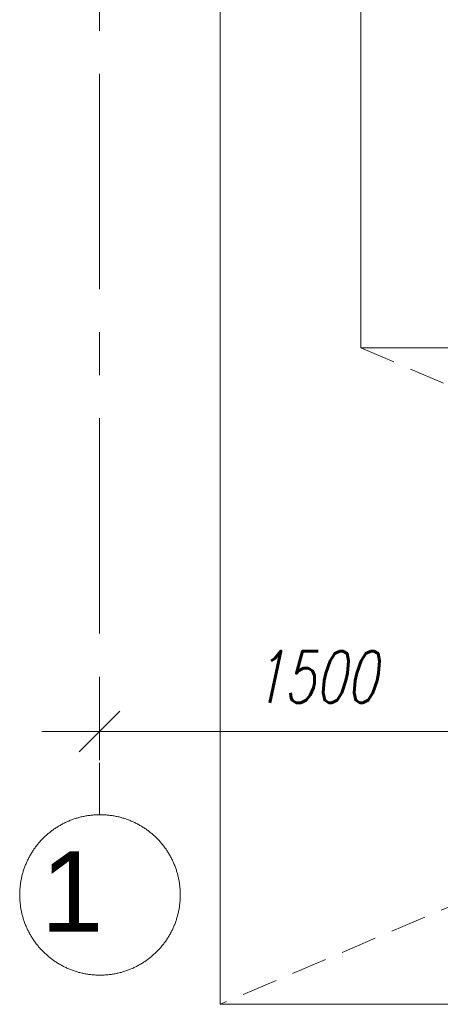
# Model space of a CAD drawing. Header units: millimetres. Extents: x 71658 to 298332, y -154437 to -30421.
# Tile 2 of 155: x 89353 to 90817, y -62686 to -59256. Entities that reach past the tile are written whole.
import ezdxf

# ---------------------------------------------------------------- set-up
doc = ezdxf.new("R2010")
doc.units = ezdxf.units.MM
doc.header["$LTSCALE"] = 500
doc.header["$MEASUREMENT"] = 0
for name, pattern in [('Center', [48, 30, -6, 6, -6]), ('DASHED', [0.75, 0.5, -0.25]), ('DASHED2', [0.375, 0.25, -0.125])]:
    doc.linetypes.add(name, pattern=pattern)
doc.layers.get('0').update_dxf_attribs({"color": 250, "lineweight": 5})
doc.layers.get('Defpoints').update_dxf_attribs({"lineweight": 9})
for name, color, linetype, lineweight in [('A-02-PEENJOON', 7, 'Continuous', 0), ('A-06-TELJED', 253, 'Center', 0), ('SEINAD', 7, 'Continuous', 13)]:
    doc.layers.add(name, color=color, linetype=linetype, lineweight=lineweight)
doc.styles.add('Arial', font='arial.ttf', dxfattribs={"height": 300})
doc.styles.add('DET', font='simplex.shx', dxfattribs={"width": 0.7, "oblique": 12})
doc.dimstyles.new('tööjoonis', dxfattribs={"dimscale": 100, "dimtxt": 2, "dimasz": 1, "dimexe": 5, "dimexo": 0, "dimgap": 0.75, "dimtad": 1, "dimdec": 0, "dimdsep": 46, "dimtxsty": 'DET', "dimblk1": 'MITTAPÄÄ', "dimblk2": 'MITTAPÄÄ', "dimsah": 1, "dimcen": 1, "dimse1": 1, "dimse2": 1, "dimadec": 0, "dimazin": 0, "dimtfac": 1, "dimtdec": 0, "dimtix": 1, "dimtmove": 0, "dimatfit": 2, "dimldrblk": 'MITTAPÄÄ', "dimfxl": 1, "dimtolj": 1, "dimtzin": 0, "dimarcsym": 0})

# ---------------------------------------------------------------- blocks, each defined once
blk = doc.blocks.new('MITTAPÄÄ')
for p, q in [((-0.354, -0.354), (0.354, 0.354)), ((0, -0.5), (0, 0.5)), ((1, 0), (-1, 0))]:
    blk.add_line(p, q)
blk = doc.blocks.new('*D66')
at = {"layer": 'A-06-TELJED', "color": 0, "linetype": 'ByBlock', "lineweight": -2, "transparency": 16777216}
blk.add_line((89830.1, -61735.5), (90930.1, -61735.5), dxfattribs=at)
at = {"layer": 'Defpoints', "color": 0, "linetype": 'ByBlock', "transparency": 16777216}
for p in [(91130.1, -60553.8), (89630.1, -60801), (91130.1, -61735.5)]:
    blk.add_point(p, dxfattribs=at)
at = {"layer": 'A-06-TELJED', "color": 0, "linetype": 'ByBlock', "lineweight": -2, "transparency": 16777216, "xscale": 200, "yscale": 200, "zscale": 200, "rotation": 180}
blk.add_blockref('MITTAPÄÄ', (89630.1, -61735.5), dxfattribs=at)
at = {"layer": 'A-06-TELJED', "color": 0, "linetype": 'ByBlock', "lineweight": -2, "transparency": 16777216, "xscale": 200, "yscale": 200, "zscale": 200}
blk.add_blockref('MITTAPÄÄ', (91130.1, -61735.5), dxfattribs=at)
at = {"layer": 'A-06-TELJED', "color": 0, "linetype": 'ByBlock', "transparency": 16777216, "insert": (90380.1, -61545.5), "char_height": 180, "attachment_point": 5, "style": 'DET', "bg_fill": 3, "box_fill_scale": 1.25, "bg_fill_color": 256, "bg_fill_true_color": 13158600, "bg_fill_transparency": 0}
blk.add_mtext('\\A1;1500', dxfattribs=at)
blk = doc.blocks.new('TELG')
at = {"layer": 'A-06-TELJED', "ltscale": 0.05}
blk.add_line((89630.1, -43844.8), (89630.1, -62025.6), dxfattribs=at)
at = {"layer": 'A-06-TELJED', "linetype": 'ByBlock', "ltscale": 10}
blk.add_circle((89632.1, -62305), 279.4, dxfattribs=at)
at = {"layer": 'A-06-TELJED', "linetype": 'DASHED', "ltscale": 10, "insert": (89643.8, -62292.7), "char_height": 280, "width": 704.925, "attachment_point": 6, "style": 'Arial'}
blk.add_mtext('\\A1;{\\fArial|b0|i0|c186|p34;1}', dxfattribs=at)
at = {"layer": 'A-06-TELJED', "linetype": 'ByBlock'}
dim = blk.add_linear_dim(base=(91130.1, -61735.5), p1=(89630.1, -60801), p2=(91130.1, -60553.8), dimstyle='tööjoonis', override={"dimtxt": 1.8, "dimasz": 2, "dimgap": 1, "dimfxl": 5, "dimtfill": 1, "dimarcsym": 2}, dxfattribs=at)
dim.commit()
dim.dimension.update_dxf_attribs({"geometry": '*D66', "text_midpoint": (90380.1, -61545.5)})

msp = doc.modelspace()

# ---------------------------------------------------------------- block references
at = {"layer": 'A-06-TELJED'}
msp.add_blockref('TELG', (0, 0), dxfattribs=at)

# ---------------------------------------------------------------- next in the draw order: linework, layer by layer
at = {"layer": 'A-02-PEENJOON'}
msp.add_lwpolyline([(90540.289, -59151.092), (90050.153, -59151.092), (90050.153, -62685.997), (95867.206, -62685.997), (95867.206, -59151.092), (95420.289, -59151.092)], dxfattribs=at)
at = {"layer": 'A-02-PEENJOON', "color": 251, "linetype": 'DASHED2', "lineweight": 15, "true_color": 0x636466}
for points in [[(95420.289, -60399.414), (90050.153, -62685.997)], [(90540.289, -60399.414), (95867.206, -62685.997)]]:
    msp.add_lwpolyline(points, dxfattribs=at)
at = {"layer": 'SEINAD', "flags": 128}
for points in [[(90540.289, -60399.414), (90540.289, -59151.092)], [(90540.289, -60399.414), (90930.289, -60399.414)]]:
    msp.add_lwpolyline(points, dxfattribs=at)

doc.saveas('drawing.dxf')
